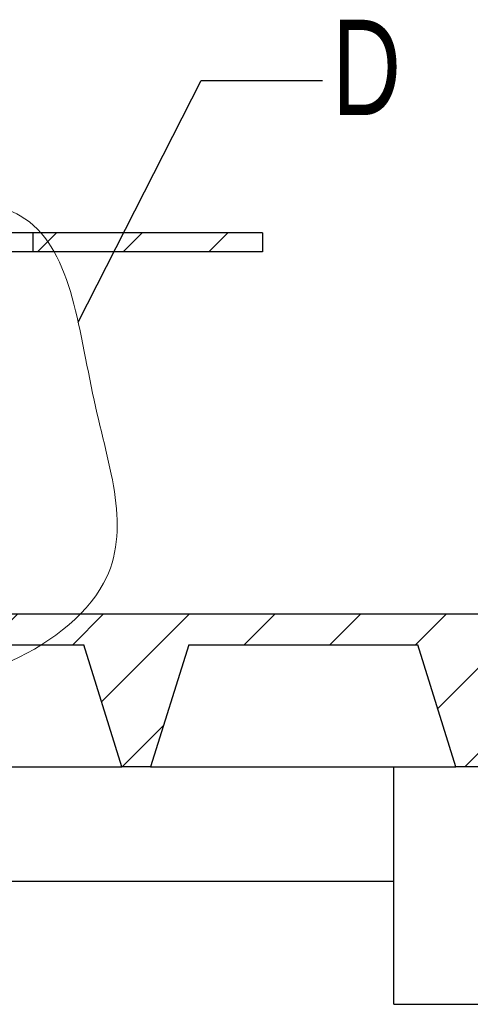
# Model space of a CAD drawing. Header units: millimetres. Extents: x 0 to 841, y 0 to 594.
# Tile 49 of 111: x 442 to 465, y 498 to 549. Entities that reach past the tile are written whole.
import ezdxf

# ---------------------------------------------------------------- set-up
doc = ezdxf.new("R2010")
doc.units = ezdxf.units.MM
doc.layers.add('TRAIT-FINS', color=9, linetype='Continuous')
doc.layers.add('TRAIT-FORT', color=4, linetype='Continuous', lineweight=25)
doc.styles.add('SLDTEXTSTYLE0', font='TXT', dxfattribs={"width": 0.75})
doc.dimstyles.new('SLDDIMSTYLE5', dxfattribs={"dimtxt": 0.18, "dimasz": 2, "dimexe": 0, "dimexo": 0.0625, "dimgap": 0, "dimtad": 0, "dimtih": 1, "dimtoh": 1, "dimdec": 0, "dimrnd": 1e-09, "dimzin": 0, "dimdsep": 46, "dimtxsty": 'Standard', "dimblk1": 'NONE', "dimblk2": 'NONE', "dimsah": 1, "dimcen": 0.09, "dimadec": 0, "dimazin": 0, "dimtfac": 2, "dimtdec": 0, "dimtofl": 0, "dimtmove": 0, "dimatfit": 3, "dimldrblk": 'NONE', "dimfxl": 1, "dimfrac": 2, "dimtolj": 1, "dimtzin": 0, "dimarcsym": 0})

# ---------------------------------------------------------------- blocks, each defined once
blk = doc.blocks.new('_None')

msp = doc.modelspace()

# ---------------------------------------------------------------- hatches: boundary and pattern name
at = {"layer": 'TRAIT-FINS'}
h = msp.add_hatch(dxfattribs=at)
h.set_pattern_fill('ANSI31', color=9, style=0)
h.paths.add_polyline_path([(442.562, 537.071), (442.562, 538.071), (439.659, 538.071), (439.659, 537.071)], flags=0)
h = msp.add_hatch(dxfattribs=at)
h.set_pattern_fill('ANSI31', color=9, style=0)
h.paths.add_polyline_path([(442.562, 537.071), (454.562, 537.071), (454.562, 538.071), (442.562, 538.071)], flags=0)
h = msp.add_hatch(dxfattribs=at)
h.set_pattern_fill('ANSI31', color=9, style=0)
h.paths.add_polyline_path([(429.704, 510.071), (431.204, 510.071), (433.204, 516.471), (445.204, 516.471), (447.204, 510.071), (448.704, 510.071), (450.704, 516.471), (462.704, 516.471), (464.704, 510.071), (466.204, 510.071), (468.204, 516.471), (480.204, 516.471), (482.204, 510.071), (484.454, 510.071), (484.454, 504.071), (494.994, 504.071), (494.994, 510.071), (499.207, 510.071), (499.207, 518.071), (362.875, 518.071), (362.875, 504.071), (376.454, 504.071), (376.454, 510.071), (378.704, 510.071), (380.704, 516.471), (392.704, 516.471), (394.704, 510.071), (396.204, 510.071), (398.204, 516.471), (410.204, 516.471), (412.204, 510.071), (413.704, 510.071), (415.704, 516.471), (427.704, 516.471)], flags=0)

# ---------------------------------------------------------------- linework, layer by layer
at = {"color": 7, "linetype": 'Continuous', "lineweight": 18}
msp.add_open_spline([(438.261, 539.896), (435.803, 540.18), (430.062, 540.394), (430.58, 530.385), (431.206, 523.509), (434.046, 511.653), (449.313, 518.348), (445.196, 529.246), (444.458, 538.92), (439.637, 539.737), (438.261, 539.896)], degree=3, knots=[0, 0, 0, 0, 0.0994286, 0.2047837, 0.3510834, 0.4641216, 0.6460932, 0.789314, 0.94436, 1, 1, 1, 1], dxfattribs=at)
at = {"layer": 'TRAIT-FORT', "color": 4, "linetype": 'Continuous', "lineweight": 25}
for p, q in [((442.562, 538.071), (439.659, 538.071)), ((454.563, 538.071), (442.562, 538.071)), ((442.562, 537.071), (442.562, 538.071)), ((454.563, 538.071), (454.563, 537.071)), ((442.562, 537.071), (439.659, 537.071)), ((454.563, 537.071), (442.562, 537.071)), ((499.207, 518.071), (362.875, 518.071)), ((433.204, 516.471), (445.204, 516.471)), ((447.204, 510.071), (445.204, 516.471)), ((450.704, 516.471), (448.704, 510.071)), ((450.704, 516.471), (462.704, 516.471)), ((464.704, 510.071), (462.704, 516.471)), ((431.204, 510.071), (447.204, 510.071)), ((448.704, 510.071), (447.204, 510.071)), ((448.704, 510.071), (464.704, 510.071)), ((461.454, 497.625), (461.454, 510.071)), ((466.204, 510.071), (464.704, 510.071)), ((461.454, 504.071), (439.619, 504.071)), ((461.454, 497.625), (469.454, 497.625))]:
    msp.add_line(p, q, dxfattribs=at)

# ---------------------------------------------------------------- texts
at = {"color": 7, "linetype": 'Continuous', "lineweight": 18, "insert": (458.209, 549.241), "char_height": 5, "attachment_point": 1, "style": 'SLDTEXTSTYLE0'}
msp.add_mtext('D', dxfattribs=at)

# ---------------------------------------------------------------- leaders
at = {"color": 7, "linetype": 'Continuous', "lineweight": 18, "has_arrowhead": 0}
msp.add_leader([(444.917, 533.385), (451.359, 546.052), (457.709, 546.052)], dimstyle='SLDDIMSTYLE5', dxfattribs=at)

doc.saveas('drawing.dxf')
